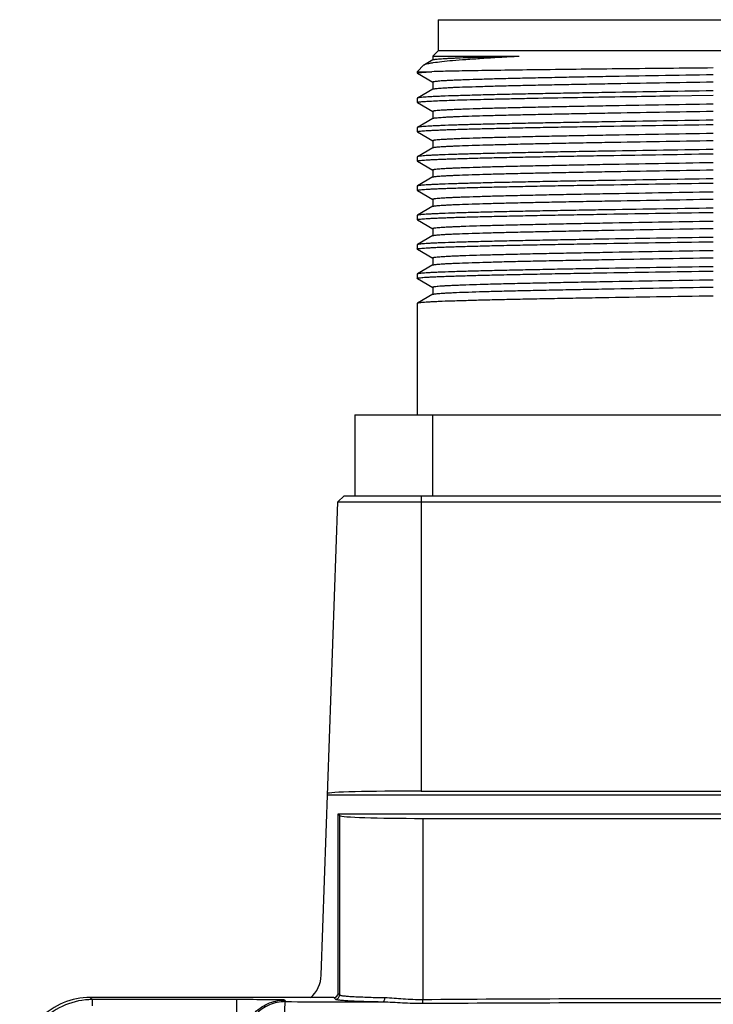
# Model space of a CAD drawing. Header units: millimetres. Extents: x 0 to 559, y 0 to 432.
# Tile 3 of 18: x 37 to 70, y 194 to 241. Entities that reach past the tile are written whole.
import ezdxf

# ---------------------------------------------------------------- set-up
doc = ezdxf.new("R2010")
doc.units = ezdxf.units.MM
doc.header["$LTSCALE"] = 30.734
doc.layers.get('0').update_dxf_attribs({"linetype": 'CONTINUOUS'})

msp = doc.modelspace()

# ---------------------------------------------------------------- linework, layer by layer
at = {"color": 7, "linetype": 'Continuous'}
for p, q in [((56.971, 241.456), (56.971, 239.956)), ((56.971, 241.456), (83.471, 241.456)), ((56.971, 239.956), (56.721, 239.706)), ((56.721, 239.706), (56.721, 239.525)), ((56.721, 239.706), (60.881, 239.706)), ((83.471, 239.956), (56.971, 239.956)), ((56.293, 239.278), (55.971, 238.956)), ((56.292, 239.277), (56.312, 239.292)), ((56.727, 239.531), (56.313, 239.292)), ((55.971, 238.956), (55.971, 238.885)), ((55.971, 238.956), (56.673, 238.956)), ((55.976, 238.879), (55.971, 238.885)), ((55.976, 238.879), (56.72, 238.45)), ((56.721, 238.452), (56.721, 238.115)), ((56.727, 238.121), (55.976, 237.688)), ((68.1, 237.794), (68.14, 237.795)), ((68.14, 237.795), (70.221, 237.828)), ((55.976, 237.688), (55.97, 237.682)), ((55.976, 237.469), (55.97, 237.475)), ((55.971, 237.682), (55.971, 237.475)), ((55.976, 237.469), (56.72, 237.04)), ((56.721, 237.042), (56.721, 236.705)), ((56.727, 236.711), (55.976, 236.278)), ((55.976, 236.278), (55.97, 236.272)), ((55.976, 236.059), (55.97, 236.065)), ((55.971, 236.272), (55.971, 236.065)), ((55.976, 236.059), (56.72, 235.63)), ((56.721, 235.632), (56.721, 235.295)), ((56.727, 235.301), (55.976, 234.868)), ((55.976, 234.868), (55.97, 234.862)), ((55.976, 234.649), (55.97, 234.655)), ((55.971, 234.862), (55.971, 234.655)), ((55.976, 234.649), (56.72, 234.22)), ((56.721, 234.222), (56.721, 233.885)), ((56.727, 233.891), (55.976, 233.458)), ((55.976, 233.239), (55.97, 233.245)), ((55.976, 233.458), (55.971, 233.452)), ((55.971, 233.452), (55.971, 233.245)), ((55.976, 233.239), (56.72, 232.81)), ((56.721, 232.812), (56.721, 232.475)), ((55.976, 232.048), (55.97, 232.042)), ((55.971, 232.042), (55.971, 231.835)), ((56.727, 232.481), (55.976, 232.048)), ((55.976, 231.829), (55.971, 231.835)), ((55.976, 231.829), (56.72, 231.4)), ((56.721, 231.402), (56.721, 231.065)), ((55.976, 230.638), (55.971, 230.632)), ((55.971, 230.632), (55.971, 230.425)), ((56.727, 231.071), (55.976, 230.638)), ((55.976, 230.419), (55.97, 230.425)), ((55.976, 230.419), (56.72, 229.99)), ((56.721, 229.992), (56.721, 229.655)), ((55.976, 229.228), (55.971, 229.222)), ((55.971, 229.222), (55.971, 229.015)), ((56.727, 229.661), (55.976, 229.228)), ((55.976, 229.009), (55.971, 229.015)), ((55.976, 229.009), (56.72, 228.58)), ((56.727, 228.251), (55.976, 227.818)), ((56.721, 228.582), (56.721, 228.245)), ((55.976, 227.818), (55.971, 227.812)), ((55.971, 227.812), (55.971, 222.456)), ((52.971, 222.456), (52.971, 218.556)), ((52.971, 222.456), (87.471, 222.456)), ((56.721, 218.556), (56.721, 222.456)), ((52.446, 218.556), (52.146, 218.266)), ((52.446, 218.556), (87.966, 218.556)), ((56.156, 218.556), (56.156, 204.358)), ((51.351, 195.504), (52.146, 218.266)), ((52.146, 218.266), (88.266, 218.266)), ((88.759, 204.156), (51.653, 204.156)), ((56.156, 204.358), (84.256, 204.358)), ((52.156, 194.628), (52.156, 203.256)), ((52.156, 203.256), (52.234, 203.178)), ((52.156, 203.256), (88.256, 203.256)), ((52.234, 203.178), (52.234, 194.549)), ((56.232, 203.043), (56.232, 194.334)), ((56.232, 203.043), (84.18, 203.043)), ((40.232, 194.428), (40.334, 194.326)), ((51.956, 194.428), (40.232, 194.428)), ((40.334, 194.027), (40.334, 194.326)), ((47.287, 194.326), (40.334, 194.326)), ((47.287, 188.542), (47.287, 194.326)), ((49.067, 194.322), (48.649, 194.322)), ((49.587, 194.305), (49.625, 194.229)), ((51.956, 194.428), (52.034, 194.349)), ((52.156, 194.628), (52.234, 194.549)), ((56.233, 194.149), (56.232, 194.334))]:
    msp.add_line(p, q, dxfattribs=at)
for centre, radius, start, end in [((49.852, 195.556), 1.5, 310.5547, 358), ((40.232, 191.03), 3.398, 89.9958, 180.0042), ((40.333, 190.929), 3.398, 89.9957, 180.0043), ((47.462, 13.338), 180.989, 89.91416, 90.05533)]:
    msp.add_arc(centre, radius, start, end, dxfattribs=at)
for centre, major_axis, ratio, start_param, end_param in [((56.156, 204.24), (4.5, 0), 0.026186, 1.570796, 3.140678), ((56.232, 203.183), (4, 0), 0.034921, -3.106686, -1.570796), ((51.956, 194.628), (-0.142, 0.142), 0.998783, 2.356803, 3.926382)]:
    msp.add_ellipse(centre, major_axis=major_axis, ratio=ratio, start_param=start_param, end_param=end_param, dxfattribs=at)
for points, knots in [([(56.312, 239.292), (56.331, 239.303), (56.381, 239.322), (56.473, 239.346), (56.597, 239.37), (56.824, 239.407), (57.186, 239.452), (57.71, 239.503), (58.351, 239.552), (59.102, 239.603), (59.958, 239.656), (60.563, 239.689), (60.881, 239.706)], [0, 0, 0, 0, 0.014078, 0.034722, 0.062124, 0.096335, 0.185115, 0.300087, 0.440146, 0.60454, 0.791845, 1, 1, 1, 1]), ([(56.727, 239.531), (56.731, 239.534), (56.742, 239.538), (56.776, 239.546), (56.838, 239.555), (56.936, 239.565), (57.066, 239.576), (57.226, 239.587), (57.418, 239.597), (57.64, 239.608), (57.994, 239.624), (58.509, 239.642), (59.208, 239.663), (60.011, 239.685), (60.58, 239.699), (60.881, 239.706)], [0, 0, 0, 0, 0.00346, 0.008745, 0.024938, 0.048675, 0.079938, 0.118672, 0.164783, 0.218167, 0.278707, 0.420639, 0.589257, 0.783038, 1, 1, 1, 1]), ([(55.971, 238.885), (55.971, 238.886), (55.972, 238.889), (55.975, 238.891), (55.977, 238.892)], [0, 0, 0, 0, 0.180744, 1, 1, 1, 1]), ([(55.977, 238.892), (55.985, 238.896), (56.007, 238.902), (56.05, 238.909), (56.11, 238.917), (56.188, 238.925), (56.284, 238.933), (56.448, 238.944), (56.579, 238.951), (56.673, 238.956)], [0, 0, 0, 0, 0.036442, 0.097974, 0.184964, 0.297477, 0.435463, 0.598715, 1, 1, 1, 1]), ([(70.221, 239.134), (68.761, 239.12), (65.981, 239.092), (62.634, 239.056), (60.261, 239.024), (58.815, 239.003), (57.646, 238.981), (56.963, 238.965), (56.673, 238.956)], [0, 0, 0, 0, 0.323188, 0.615594, 0.741145, 0.848691, 0.935682, 1, 1, 1, 1]), ([(70.221, 238.805), (69.343, 238.79), (67.621, 238.762), (65.5, 238.725), (63.878, 238.695), (62.745, 238.674), (61.684, 238.651), (60.706, 238.629), (59.819, 238.608), (59.032, 238.586), (58.443, 238.567), (58.027, 238.552), (57.759, 238.541), (57.52, 238.53), (57.313, 238.519), (57.136, 238.509), (56.991, 238.498), (56.878, 238.487), (56.803, 238.478), (56.76, 238.47), (56.739, 238.464), (56.727, 238.46), (56.721, 238.454), (56.721, 238.452)], [0, 0, 0, 0, 0.194966, 0.38243, 0.471088, 0.555209, 0.633985, 0.706659, 0.77253, 0.830964, 0.881402, 0.903468, 0.92336, 0.941028, 0.956432, 0.969539, 0.980315, 0.988739, 0.9948, 0.996944, 0.998503, 0.999493, 1, 1, 1, 1]), ([(56.727, 238.121), (56.731, 238.124), (56.742, 238.128), (56.775, 238.136), (56.836, 238.144), (56.933, 238.155), (57.06, 238.165), (57.218, 238.176), (57.406, 238.187), (57.624, 238.198), (57.973, 238.213), (58.478, 238.231), (59.166, 238.252), (59.956, 238.274), (60.841, 238.296), (61.814, 238.317), (62.864, 238.338), (63.983, 238.36), (65.581, 238.389), (67.666, 238.424), (69.359, 238.453), (70.221, 238.467)], [0, 0, 0, 0, 0.001054, 0.002659, 0.007572, 0.014768, 0.02424, 0.035974, 0.049941, 0.066109, 0.084445, 0.12744, 0.178531, 0.237244, 0.303036, 0.375296, 0.453352, 0.536483, 0.623917, 0.808403, 1, 1, 1, 1]), ([(55.971, 237.475), (55.971, 237.477), (55.975, 237.481), (55.989, 237.487), (56.022, 237.495), (56.076, 237.503), (56.152, 237.512), (56.249, 237.52), (56.368, 237.529), (56.508, 237.537), (56.736, 237.549), (57.072, 237.564), (57.535, 237.582), (58.076, 237.599), (58.691, 237.617), (59.376, 237.634), (60.127, 237.651), (60.94, 237.669), (62.132, 237.693), (63.737, 237.722), (65.051, 237.744), (65.735, 237.756)], [0, 0, 0, 0, 0.000529, 0.001477, 0.004935, 0.010568, 0.01839, 0.028397, 0.040581, 0.054927, 0.071411, 0.110698, 0.158212, 0.213661, 0.276708, 0.34697, 0.42402, 0.507387, 0.596562, 0.790126, 1, 1, 1, 1]), ([(70.221, 238.034), (69.31, 238.02), (67.522, 237.991), (65.318, 237.956), (63.63, 237.927), (62.449, 237.905), (61.339, 237.883), (60.312, 237.862), (59.378, 237.841), (58.544, 237.819), (57.819, 237.798), (57.286, 237.78), (56.919, 237.764), (56.689, 237.754), (56.491, 237.743), (56.325, 237.732), (56.191, 237.721), (56.09, 237.711), (56.026, 237.702), (55.992, 237.694), (55.98, 237.69), (55.976, 237.688)], [0, 0, 0, 0, 0.191779, 0.376428, 0.46393, 0.547116, 0.625213, 0.697498, 0.763296, 0.821996, 0.873055, 0.915995, 0.934296, 0.950424, 0.964346, 0.976028, 0.985442, 0.992575, 0.997419, 0.998986, 1, 1, 1, 1]), ([(65.735, 237.756), (65.929, 237.759), (66.717, 237.772), (67.506, 237.785), (68.1, 237.794)], [0, 0, 0, 0, 0.245923, 1, 1, 1, 1]), ([(70.221, 237.395), (69.343, 237.38), (67.621, 237.352), (65.5, 237.315), (63.878, 237.285), (62.745, 237.264), (61.684, 237.241), (60.706, 237.219), (59.819, 237.198), (59.032, 237.176), (58.443, 237.157), (58.027, 237.142), (57.759, 237.131), (57.52, 237.12), (57.313, 237.109), (57.136, 237.099), (56.991, 237.088), (56.878, 237.077), (56.803, 237.068), (56.76, 237.06), (56.739, 237.054), (56.727, 237.05), (56.721, 237.044), (56.721, 237.042)], [0, 0, 0, 0, 0.194966, 0.38243, 0.471088, 0.555209, 0.633986, 0.706659, 0.77253, 0.830964, 0.881402, 0.903468, 0.92336, 0.941028, 0.956433, 0.969539, 0.980315, 0.988739, 0.9948, 0.996944, 0.998503, 0.999493, 1, 1, 1, 1]), ([(56.727, 236.711), (56.731, 236.714), (56.742, 236.718), (56.775, 236.726), (56.836, 236.734), (56.933, 236.745), (57.06, 236.755), (57.218, 236.766), (57.406, 236.777), (57.624, 236.788), (57.973, 236.803), (58.478, 236.821), (59.166, 236.842), (59.956, 236.864), (60.841, 236.886), (61.814, 236.907), (62.864, 236.928), (63.983, 236.95), (65.581, 236.979), (67.666, 237.014), (69.359, 237.043), (70.221, 237.057)], [0, 0, 0, 0, 0.001054, 0.002659, 0.007572, 0.014768, 0.02424, 0.035974, 0.049941, 0.066109, 0.084445, 0.12744, 0.178531, 0.237244, 0.303036, 0.375296, 0.453352, 0.536483, 0.623917, 0.808403, 1, 1, 1, 1]), ([(55.971, 236.065), (55.971, 236.067), (55.978, 236.073), (55.99, 236.077), (56.012, 236.083), (56.058, 236.091), (56.136, 236.1), (56.256, 236.111), (56.409, 236.122), (56.596, 236.132), (56.815, 236.143), (57.066, 236.154), (57.35, 236.165), (57.788, 236.18), (58.411, 236.199), (59.241, 236.221), (60.177, 236.242), (61.21, 236.264), (62.33, 236.287), (63.525, 236.308), (65.237, 236.338), (67.477, 236.375), (69.294, 236.403), (70.221, 236.418)], [0, 0, 0, 0, 0.000491, 0.001473, 0.003026, 0.005167, 0.011223, 0.019643, 0.030417, 0.043521, 0.058924, 0.076593, 0.096485, 0.118551, 0.16899, 0.227426, 0.293301, 0.365979, 0.444759, 0.528885, 0.617549, 0.805022, 1, 1, 1, 1]), ([(70.221, 236.624), (69.31, 236.61), (67.522, 236.581), (65.318, 236.546), (63.63, 236.517), (62.449, 236.495), (61.339, 236.473), (60.312, 236.452), (59.378, 236.431), (58.544, 236.409), (57.819, 236.388), (57.286, 236.37), (56.919, 236.354), (56.689, 236.344), (56.491, 236.333), (56.325, 236.322), (56.191, 236.311), (56.09, 236.301), (56.026, 236.292), (55.992, 236.284), (55.98, 236.28), (55.976, 236.278)], [0, 0, 0, 0, 0.191779, 0.376428, 0.46393, 0.547116, 0.625213, 0.697498, 0.763296, 0.821996, 0.873055, 0.915995, 0.934296, 0.950424, 0.964346, 0.976028, 0.985442, 0.992575, 0.997419, 0.998986, 1, 1, 1, 1]), ([(70.221, 235.985), (69.343, 235.97), (67.621, 235.942), (65.5, 235.905), (63.878, 235.875), (62.745, 235.854), (61.684, 235.831), (60.706, 235.809), (59.819, 235.788), (59.032, 235.766), (58.443, 235.747), (58.027, 235.732), (57.759, 235.721), (57.52, 235.71), (57.313, 235.699), (57.136, 235.689), (56.991, 235.678), (56.878, 235.667), (56.803, 235.658), (56.76, 235.65), (56.739, 235.644), (56.727, 235.64), (56.721, 235.634), (56.721, 235.632)], [0, 0, 0, 0, 0.194966, 0.38243, 0.471088, 0.555209, 0.633985, 0.706659, 0.77253, 0.830964, 0.881402, 0.903468, 0.92336, 0.941028, 0.956432, 0.969539, 0.980315, 0.988739, 0.9948, 0.996944, 0.998503, 0.999493, 1, 1, 1, 1]), ([(56.727, 235.301), (56.731, 235.304), (56.742, 235.308), (56.775, 235.316), (56.836, 235.324), (56.933, 235.335), (57.06, 235.345), (57.218, 235.356), (57.406, 235.367), (57.624, 235.378), (57.973, 235.393), (58.478, 235.411), (59.166, 235.432), (59.956, 235.454), (60.841, 235.476), (61.814, 235.497), (62.864, 235.518), (63.983, 235.54), (65.581, 235.569), (67.666, 235.604), (69.359, 235.633), (70.221, 235.647)], [0, 0, 0, 0, 0.001054, 0.002659, 0.007572, 0.014768, 0.02424, 0.035974, 0.049941, 0.066109, 0.084445, 0.12744, 0.178531, 0.237244, 0.303036, 0.375296, 0.453352, 0.536483, 0.623917, 0.808403, 1, 1, 1, 1]), ([(55.971, 234.655), (55.971, 234.657), (55.978, 234.663), (55.99, 234.667), (56.012, 234.673), (56.058, 234.681), (56.136, 234.69), (56.256, 234.701), (56.409, 234.712), (56.596, 234.722), (56.815, 234.733), (57.066, 234.744), (57.35, 234.755), (57.788, 234.77), (58.411, 234.789), (59.241, 234.811), (60.177, 234.832), (61.21, 234.854), (62.33, 234.877), (63.525, 234.898), (65.237, 234.928), (67.477, 234.965), (69.294, 234.993), (70.221, 235.008)], [0, 0, 0, 0, 0.000491, 0.001473, 0.003026, 0.005167, 0.011223, 0.019643, 0.030417, 0.043521, 0.058924, 0.076593, 0.096485, 0.118551, 0.16899, 0.227426, 0.293301, 0.365979, 0.444759, 0.528885, 0.617549, 0.805022, 1, 1, 1, 1]), ([(70.221, 235.214), (69.31, 235.2), (67.522, 235.171), (65.318, 235.136), (63.63, 235.107), (62.449, 235.085), (61.339, 235.063), (60.312, 235.042), (59.378, 235.021), (58.544, 234.999), (57.819, 234.978), (57.286, 234.96), (56.919, 234.944), (56.689, 234.934), (56.491, 234.923), (56.325, 234.912), (56.191, 234.901), (56.09, 234.891), (56.026, 234.882), (55.992, 234.874), (55.98, 234.87), (55.976, 234.868)], [0, 0, 0, 0, 0.191779, 0.376428, 0.46393, 0.547116, 0.625213, 0.697498, 0.763296, 0.821996, 0.873055, 0.915995, 0.934296, 0.950424, 0.964346, 0.976028, 0.985442, 0.992575, 0.997419, 0.998986, 1, 1, 1, 1]), ([(70.221, 234.575), (69.343, 234.56), (67.621, 234.532), (65.5, 234.495), (63.878, 234.465), (62.745, 234.444), (61.684, 234.421), (60.706, 234.399), (59.819, 234.378), (59.032, 234.356), (58.443, 234.337), (58.027, 234.322), (57.759, 234.311), (57.52, 234.3), (57.313, 234.289), (57.136, 234.279), (56.991, 234.268), (56.878, 234.257), (56.803, 234.248), (56.76, 234.24), (56.739, 234.234), (56.727, 234.23), (56.721, 234.224), (56.721, 234.222)], [0, 0, 0, 0, 0.194966, 0.38243, 0.471088, 0.555209, 0.633985, 0.706659, 0.77253, 0.830964, 0.881402, 0.903468, 0.92336, 0.941028, 0.956432, 0.969539, 0.980315, 0.988739, 0.9948, 0.996944, 0.998503, 0.999493, 1, 1, 1, 1]), ([(56.727, 233.891), (56.731, 233.894), (56.742, 233.898), (56.775, 233.906), (56.836, 233.914), (56.933, 233.925), (57.06, 233.935), (57.218, 233.946), (57.406, 233.957), (57.624, 233.968), (57.973, 233.983), (58.478, 234.001), (59.166, 234.022), (59.956, 234.044), (60.841, 234.066), (61.814, 234.087), (62.864, 234.108), (63.983, 234.13), (65.581, 234.159), (67.666, 234.194), (69.359, 234.223), (70.221, 234.237)], [0, 0, 0, 0, 0.001054, 0.002659, 0.007572, 0.014768, 0.02424, 0.035974, 0.049941, 0.066109, 0.084445, 0.12744, 0.178531, 0.237244, 0.303036, 0.375296, 0.453352, 0.536483, 0.623917, 0.808403, 1, 1, 1, 1]), ([(55.971, 233.245), (55.971, 233.247), (55.978, 233.253), (55.99, 233.257), (56.012, 233.263), (56.058, 233.271), (56.136, 233.28), (56.256, 233.291), (56.409, 233.302), (56.596, 233.312), (56.815, 233.323), (57.066, 233.334), (57.35, 233.345), (57.788, 233.36), (58.411, 233.379), (59.241, 233.401), (60.177, 233.422), (61.21, 233.444), (62.33, 233.467), (63.525, 233.488), (65.237, 233.518), (67.477, 233.555), (69.294, 233.583), (70.221, 233.598)], [0, 0, 0, 0, 0.000491, 0.001473, 0.003026, 0.005167, 0.011223, 0.019643, 0.030417, 0.043521, 0.058924, 0.076593, 0.096485, 0.118551, 0.16899, 0.227426, 0.293301, 0.365979, 0.444759, 0.528885, 0.617549, 0.805022, 1, 1, 1, 1]), ([(70.221, 233.804), (69.31, 233.79), (67.522, 233.761), (65.318, 233.726), (63.63, 233.697), (62.449, 233.675), (61.339, 233.653), (60.312, 233.632), (59.378, 233.611), (58.544, 233.589), (57.819, 233.568), (57.286, 233.55), (56.919, 233.534), (56.689, 233.524), (56.491, 233.513), (56.325, 233.502), (56.191, 233.491), (56.09, 233.481), (56.026, 233.472), (55.992, 233.464), (55.98, 233.46), (55.976, 233.458)], [0, 0, 0, 0, 0.191779, 0.376428, 0.46393, 0.547116, 0.625213, 0.697498, 0.763296, 0.821996, 0.873055, 0.915995, 0.934296, 0.950424, 0.964346, 0.976028, 0.985443, 0.992575, 0.997419, 0.998986, 1, 1, 1, 1]), ([(70.221, 233.165), (69.343, 233.15), (67.621, 233.122), (65.5, 233.085), (63.878, 233.055), (62.745, 233.034), (61.684, 233.011), (60.706, 232.989), (59.819, 232.968), (59.032, 232.946), (58.443, 232.927), (58.027, 232.912), (57.759, 232.901), (57.52, 232.89), (57.313, 232.879), (57.136, 232.869), (56.991, 232.858), (56.878, 232.847), (56.803, 232.838), (56.76, 232.83), (56.739, 232.824), (56.727, 232.82), (56.721, 232.814), (56.721, 232.812)], [0, 0, 0, 0, 0.194966, 0.38243, 0.471088, 0.555209, 0.633985, 0.706659, 0.77253, 0.830964, 0.881402, 0.903468, 0.92336, 0.941028, 0.956432, 0.969539, 0.980315, 0.988739, 0.9948, 0.996944, 0.998503, 0.999493, 1, 1, 1, 1]), ([(56.727, 232.481), (56.731, 232.484), (56.742, 232.488), (56.775, 232.496), (56.836, 232.504), (56.933, 232.515), (57.06, 232.525), (57.218, 232.536), (57.406, 232.547), (57.624, 232.558), (57.973, 232.573), (58.478, 232.591), (59.166, 232.612), (59.956, 232.634), (60.841, 232.656), (61.814, 232.677), (62.864, 232.698), (63.983, 232.72), (65.581, 232.749), (67.666, 232.784), (69.359, 232.813), (70.221, 232.827)], [0, 0, 0, 0, 0.001054, 0.002659, 0.007572, 0.014768, 0.02424, 0.035974, 0.049941, 0.066109, 0.084445, 0.12744, 0.178531, 0.237244, 0.303036, 0.375296, 0.453352, 0.536483, 0.623917, 0.808403, 1, 1, 1, 1]), ([(55.971, 231.835), (55.971, 231.837), (55.978, 231.843), (55.99, 231.847), (56.012, 231.853), (56.058, 231.861), (56.136, 231.87), (56.256, 231.881), (56.409, 231.892), (56.596, 231.902), (56.815, 231.913), (57.066, 231.924), (57.35, 231.935), (57.788, 231.95), (58.411, 231.969), (59.241, 231.991), (60.177, 232.012), (61.21, 232.034), (62.33, 232.057), (63.525, 232.078), (65.237, 232.108), (67.477, 232.145), (69.294, 232.173), (70.221, 232.188)], [0, 0, 0, 0, 0.000491, 0.001473, 0.003026, 0.005167, 0.011223, 0.019643, 0.030417, 0.043521, 0.058924, 0.076593, 0.096485, 0.118551, 0.16899, 0.227426, 0.293301, 0.365979, 0.444759, 0.528885, 0.617549, 0.805022, 1, 1, 1, 1]), ([(70.221, 232.394), (69.31, 232.38), (67.522, 232.351), (65.318, 232.316), (63.63, 232.287), (62.449, 232.265), (61.339, 232.243), (60.312, 232.222), (59.378, 232.201), (58.544, 232.179), (57.819, 232.158), (57.286, 232.14), (56.919, 232.124), (56.689, 232.114), (56.491, 232.103), (56.325, 232.092), (56.191, 232.081), (56.09, 232.071), (56.026, 232.062), (55.992, 232.054), (55.98, 232.05), (55.976, 232.048)], [0, 0, 0, 0, 0.191779, 0.376428, 0.46393, 0.547116, 0.625213, 0.697498, 0.763296, 0.821996, 0.873055, 0.915995, 0.934296, 0.950424, 0.964346, 0.976028, 0.985442, 0.992575, 0.997419, 0.998986, 1, 1, 1, 1]), ([(70.221, 231.755), (69.343, 231.74), (67.621, 231.712), (65.5, 231.675), (63.878, 231.645), (62.745, 231.624), (61.684, 231.601), (60.706, 231.579), (59.819, 231.558), (59.032, 231.536), (58.443, 231.517), (58.027, 231.502), (57.759, 231.491), (57.52, 231.48), (57.313, 231.469), (57.136, 231.459), (56.991, 231.448), (56.878, 231.437), (56.803, 231.428), (56.76, 231.42), (56.739, 231.414), (56.727, 231.41), (56.721, 231.404), (56.721, 231.402)], [0, 0, 0, 0, 0.194966, 0.38243, 0.471088, 0.555209, 0.633986, 0.706659, 0.77253, 0.830964, 0.881402, 0.903468, 0.92336, 0.941028, 0.956433, 0.969539, 0.980315, 0.988739, 0.9948, 0.996944, 0.998503, 0.999493, 1, 1, 1, 1]), ([(56.727, 231.071), (56.731, 231.074), (56.742, 231.078), (56.775, 231.086), (56.836, 231.094), (56.933, 231.105), (57.06, 231.115), (57.218, 231.126), (57.406, 231.137), (57.624, 231.148), (57.973, 231.163), (58.478, 231.181), (59.166, 231.202), (59.956, 231.224), (60.841, 231.246), (61.814, 231.267), (62.864, 231.288), (63.983, 231.31), (65.581, 231.339), (67.666, 231.374), (69.359, 231.403), (70.221, 231.417)], [0, 0, 0, 0, 0.001054, 0.002659, 0.007572, 0.014768, 0.02424, 0.035974, 0.049941, 0.066109, 0.084445, 0.12744, 0.178531, 0.237244, 0.303036, 0.375296, 0.453352, 0.536483, 0.623917, 0.808403, 1, 1, 1, 1]), ([(55.971, 230.425), (55.971, 230.427), (55.978, 230.433), (55.99, 230.437), (56.012, 230.443), (56.058, 230.451), (56.136, 230.46), (56.256, 230.471), (56.409, 230.482), (56.596, 230.492), (56.815, 230.503), (57.066, 230.514), (57.35, 230.525), (57.788, 230.54), (58.411, 230.559), (59.241, 230.581), (60.177, 230.602), (61.21, 230.624), (62.33, 230.647), (63.525, 230.668), (65.237, 230.698), (67.477, 230.735), (69.294, 230.763), (70.221, 230.778)], [0, 0, 0, 0, 0.000491, 0.001473, 0.003026, 0.005167, 0.011223, 0.019643, 0.030417, 0.043521, 0.058924, 0.076593, 0.096485, 0.118551, 0.16899, 0.227426, 0.293301, 0.365979, 0.444759, 0.528885, 0.617549, 0.805022, 1, 1, 1, 1]), ([(70.221, 230.984), (69.31, 230.97), (67.522, 230.941), (65.318, 230.906), (63.63, 230.877), (62.449, 230.855), (61.339, 230.833), (60.312, 230.812), (59.378, 230.791), (58.544, 230.769), (57.819, 230.748), (57.286, 230.73), (56.919, 230.714), (56.689, 230.704), (56.491, 230.693), (56.325, 230.682), (56.191, 230.671), (56.09, 230.661), (56.026, 230.652), (55.992, 230.644), (55.98, 230.64), (55.976, 230.638)], [0, 0, 0, 0, 0.191779, 0.376428, 0.46393, 0.547116, 0.625213, 0.697498, 0.763296, 0.821996, 0.873055, 0.915995, 0.934296, 0.950424, 0.964346, 0.976028, 0.985443, 0.992575, 0.997419, 0.998986, 1, 1, 1, 1]), ([(70.221, 230.345), (69.343, 230.33), (67.621, 230.302), (65.5, 230.265), (63.878, 230.235), (62.745, 230.214), (61.684, 230.191), (60.706, 230.169), (59.819, 230.148), (59.032, 230.126), (58.443, 230.107), (58.027, 230.092), (57.759, 230.081), (57.52, 230.07), (57.313, 230.059), (57.136, 230.049), (56.991, 230.038), (56.878, 230.027), (56.803, 230.018), (56.76, 230.01), (56.739, 230.004), (56.727, 230), (56.721, 229.994), (56.721, 229.992)], [0, 0, 0, 0, 0.194966, 0.38243, 0.471088, 0.555209, 0.633985, 0.706659, 0.77253, 0.830964, 0.881402, 0.903468, 0.92336, 0.941028, 0.956432, 0.969539, 0.980315, 0.988739, 0.9948, 0.996944, 0.998503, 0.999493, 1, 1, 1, 1]), ([(56.727, 229.661), (56.731, 229.664), (56.742, 229.668), (56.775, 229.676), (56.836, 229.684), (56.933, 229.695), (57.06, 229.705), (57.218, 229.716), (57.406, 229.727), (57.624, 229.738), (57.973, 229.753), (58.478, 229.771), (59.166, 229.792), (59.956, 229.814), (60.841, 229.836), (61.814, 229.857), (62.864, 229.878), (63.983, 229.9), (65.581, 229.929), (67.666, 229.964), (69.359, 229.993), (70.221, 230.007)], [0, 0, 0, 0, 0.001054, 0.002659, 0.007572, 0.014768, 0.02424, 0.035974, 0.049941, 0.066109, 0.084445, 0.12744, 0.178531, 0.237244, 0.303036, 0.375296, 0.453352, 0.536483, 0.623917, 0.808403, 1, 1, 1, 1]), ([(55.971, 229.015), (55.971, 229.017), (55.978, 229.023), (55.99, 229.027), (56.012, 229.033), (56.058, 229.041), (56.136, 229.05), (56.256, 229.061), (56.409, 229.072), (56.596, 229.082), (56.815, 229.093), (57.066, 229.104), (57.35, 229.115), (57.788, 229.13), (58.411, 229.149), (59.241, 229.171), (60.177, 229.192), (61.21, 229.214), (62.33, 229.237), (63.525, 229.258), (65.237, 229.288), (67.477, 229.325), (69.294, 229.353), (70.221, 229.368)], [0, 0, 0, 0, 0.000491, 0.001473, 0.003026, 0.005167, 0.011223, 0.019643, 0.030417, 0.043521, 0.058924, 0.076593, 0.096485, 0.118551, 0.16899, 0.227426, 0.293301, 0.365979, 0.444759, 0.528885, 0.617549, 0.805022, 1, 1, 1, 1]), ([(70.221, 229.574), (69.31, 229.56), (67.522, 229.531), (65.318, 229.496), (63.63, 229.467), (62.449, 229.445), (61.339, 229.423), (60.312, 229.402), (59.378, 229.381), (58.544, 229.359), (57.819, 229.338), (57.286, 229.32), (56.919, 229.304), (56.689, 229.294), (56.491, 229.283), (56.325, 229.272), (56.191, 229.261), (56.09, 229.251), (56.026, 229.242), (55.992, 229.234), (55.98, 229.23), (55.976, 229.228)], [0, 0, 0, 0, 0.191779, 0.376428, 0.46393, 0.547116, 0.625213, 0.697498, 0.763296, 0.821996, 0.873055, 0.915995, 0.934296, 0.950424, 0.964346, 0.976028, 0.985443, 0.992575, 0.997419, 0.998986, 1, 1, 1, 1]), ([(70.221, 228.935), (69.343, 228.92), (67.621, 228.892), (65.5, 228.855), (63.878, 228.825), (62.745, 228.804), (61.684, 228.781), (60.706, 228.759), (59.819, 228.738), (59.032, 228.716), (58.443, 228.697), (58.027, 228.682), (57.759, 228.671), (57.52, 228.66), (57.313, 228.649), (57.136, 228.639), (56.991, 228.628), (56.878, 228.617), (56.803, 228.608), (56.76, 228.6), (56.739, 228.594), (56.727, 228.59), (56.721, 228.584), (56.721, 228.582)], [0, 0, 0, 0, 0.194966, 0.38243, 0.471088, 0.555209, 0.633985, 0.706659, 0.77253, 0.830964, 0.881402, 0.903468, 0.92336, 0.941028, 0.956432, 0.969539, 0.980315, 0.988739, 0.9948, 0.996944, 0.998503, 0.999493, 1, 1, 1, 1]), ([(56.727, 228.251), (56.731, 228.254), (56.742, 228.258), (56.775, 228.266), (56.836, 228.274), (56.933, 228.285), (57.06, 228.295), (57.218, 228.306), (57.406, 228.317), (57.624, 228.328), (57.973, 228.343), (58.478, 228.361), (59.166, 228.382), (59.956, 228.404), (60.841, 228.426), (61.814, 228.447), (62.864, 228.468), (63.983, 228.49), (65.581, 228.519), (67.666, 228.554), (69.359, 228.583), (70.221, 228.597)], [0, 0, 0, 0, 0.001054, 0.002659, 0.007572, 0.014768, 0.02424, 0.035974, 0.049941, 0.066109, 0.084445, 0.12744, 0.178531, 0.237244, 0.303036, 0.375296, 0.453352, 0.536483, 0.623917, 0.808403, 1, 1, 1, 1]), ([(70.221, 228.164), (69.31, 228.15), (67.522, 228.121), (65.318, 228.086), (63.63, 228.057), (62.449, 228.035), (61.339, 228.013), (60.312, 227.992), (59.378, 227.971), (58.544, 227.949), (57.819, 227.928), (57.286, 227.91), (56.919, 227.894), (56.689, 227.884), (56.491, 227.873), (56.325, 227.862), (56.191, 227.851), (56.09, 227.841), (56.026, 227.832), (55.992, 227.824), (55.98, 227.82), (55.976, 227.818)], [0, 0, 0, 0, 0.191779, 0.376428, 0.46393, 0.547116, 0.625213, 0.697498, 0.763296, 0.821996, 0.873055, 0.915995, 0.934296, 0.950424, 0.964346, 0.976028, 0.985443, 0.992575, 0.997419, 0.998986, 1, 1, 1, 1]), ([(49.625, 194.229), (49.362, 194.229), (48.831, 194.122), (48.167, 193.668), (47.731, 192.999), (47.631, 192.475), (47.632, 192.216)], [0, 0, 0, 0, 0.252221, 0.503146, 0.75216, 1, 1, 1, 1]), ([(48.649, 194.322), (48.572, 194.322), (48.267, 194.323), (47.962, 194.326), (47.733, 194.326)], [0, 0, 0, 0, 0.251529, 1, 1, 1, 1]), ([(48.091, 193.632), (48.277, 193.841), (48.742, 194.184), (49.307, 194.305), (49.587, 194.305)], [0, 0, 0, 0, 0.499949, 1, 1, 1, 1]), ([(49.587, 194.305), (49.585, 194.308), (49.569, 194.308), (49.543, 194.313), (49.494, 194.315), (49.429, 194.318), (49.35, 194.319), (49.227, 194.321), (49.132, 194.321), (49.067, 194.322)], [0, 0, 0, 0, 0.020562, 0.075305, 0.167558, 0.294817, 0.451395, 0.62682, 1, 1, 1, 1]), ([(49.593, 193.613), (49.594, 193.695), (49.597, 193.811), (49.601, 193.957), (49.605, 194.046), (49.61, 194.118), (49.613, 194.173), (49.619, 194.207), (49.621, 194.225), (49.625, 194.229)], [0, 0, 0, 0, 0.395918, 0.565336, 0.710276, 0.828166, 0.916633, 0.974128, 1, 1, 1, 1]), ([(52.034, 194.349), (52.085, 194.35), (52.191, 194.392), (52.234, 194.498), (52.234, 194.549)], [0, 0, 0, 0, 0.500002, 1, 1, 1, 1]), ([(52.034, 194.349), (52.039, 194.344), (52.059, 194.337), (52.096, 194.328), (52.153, 194.319), (52.262, 194.306), (52.443, 194.29), (52.709, 194.274), (53.038, 194.259), (53.422, 194.245), (53.856, 194.233), (54.162, 194.227), (54.321, 194.224)], [0, 0, 0, 0, 0.009314, 0.026189, 0.050861, 0.083308, 0.171031, 0.287944, 0.432032, 0.600775, 0.791213, 1, 1, 1, 1]), ([(52.234, 194.549), (52.239, 194.544), (52.258, 194.537), (52.293, 194.528), (52.347, 194.519), (52.451, 194.506), (52.624, 194.49), (52.877, 194.474), (53.19, 194.459), (53.556, 194.445), (53.97, 194.433), (54.26, 194.427), (54.412, 194.424)], [0, 0, 0, 0, 0.009409, 0.026332, 0.051031, 0.083494, 0.171223, 0.288122, 0.432179, 0.600881, 0.791269, 1, 1, 1, 1]), ([(54.321, 194.224), (54.351, 194.226), (54.388, 194.279), (54.407, 194.35), (54.412, 194.399), (54.412, 194.424)], [0, 0, 0, 0, 0.380852, 0.672679, 1, 1, 1, 1]), ([(54.321, 194.224), (54.634, 194.219), (55.27, 194.17), (55.908, 194.147), (56.233, 194.149)], [0, 0, 0, 0, 0.489736, 1, 1, 1, 1]), ([(54.412, 194.424), (54.707, 194.418), (55.312, 194.359), (55.92, 194.331), (56.232, 194.334)], [0, 0, 0, 0, 0.485796, 1, 1, 1, 1]), ([(56.232, 194.334), (60.89, 194.376), (70.206, 194.389), (79.522, 194.376), (84.18, 194.334)], [0, 0, 0, 0, 0.5, 1, 1, 1, 1]), ([(56.233, 194.149), (60.891, 194.183), (70.206, 194.194), (79.521, 194.183), (84.179, 194.149)], [0, 0, 0, 0, 0.5, 1, 1, 1, 1])]:
    msp.add_open_spline(points, degree=3, knots=knots, dxfattribs=at)
msp.add_open_spline([(49.625, 194.229), (51.19, 194.227), (52.756, 194.225), (54.321, 194.224)], degree=3, dxfattribs=at)

doc.saveas('drawing.dxf')
